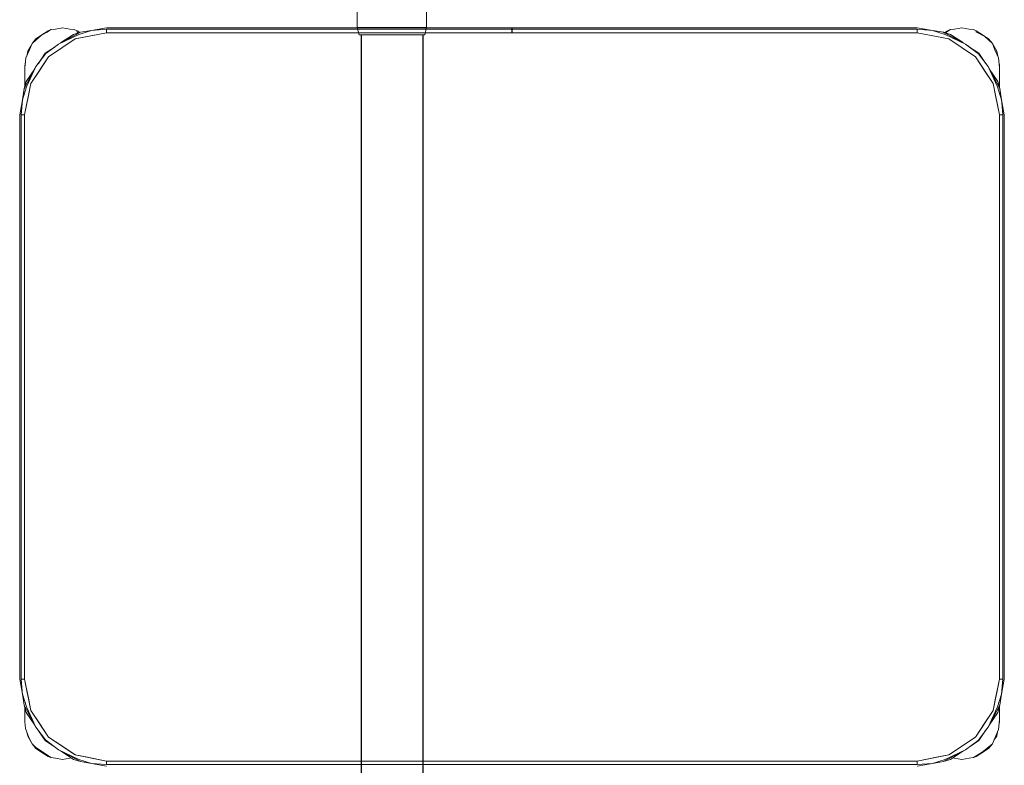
# Model space of a CAD drawing. Header units: millimetres. Extents: x -261 to 187, y -214 to 106.
# Tile 82 of 256: x -221.056 to -220.457, y -153.233 to -152.779. Entities that reach past the tile are written whole.
import ezdxf

# ---------------------------------------------------------------- set-up
doc = ezdxf.new("R2010")
doc.units = ezdxf.units.MM
doc.header["$LTSCALE"] = 0.005
doc.header["$MEASUREMENT"] = 0
for name, color, linetype, lineweight in [('AP-Condutos Ar condicionado', 4, 'Continuous', 25), ('IFC-Elemento de mobília-Contorno', 9, 'Continuous', 5), ('Simbolos', 5, 'Continuous', 20), ('Simbolos_int', 174, 'Continuous', 5)]:
    doc.layers.add(name, color=color, linetype=linetype, lineweight=lineweight)

msp = doc.modelspace()

# ---------------------------------------------------------------- linework, layer by layer
at = {"layer": 'AP-Condutos Ar condicionado'}
for p, q in [((-220.8485, -152.78817), (-220.8485, -157.14092)), ((-220.8109, -152.78817), (-220.8109, -157.14092))]:
    msp.add_line(p, q, dxfattribs=at)
at = {"layer": 'IFC-Elemento de mobília-Contorno', "lineweight": 5}
for p, q in [((-221.04661, -152.79056), (-221.04288, -152.78807)), ((-221.04661, -152.79127), (-221.04326, -152.78834)), ((-221.04326, -152.78834), (-221.0397, -152.78651)), ((-221.04288, -152.78807), (-221.03915, -152.78558)), ((-221.0397, -152.78651), (-221.03746, -152.78495)), ((-221.03915, -152.78558), (-221.03746, -152.78495)), ((-221.03746, -152.78495), (-221.03475, -152.7847)), ((-221.03475, -152.7847), (-221.03035, -152.78382)), ((-221.03278, -152.79371), (-221.01937, -152.78657)), ((-221.03278, -152.79371), (-221.02038, -152.78788)), ((-221.03156, -152.79306), (-221.02376, -152.78785)), ((-221.03035, -152.78382), (-221.02595, -152.7847)), ((-221.02595, -152.7847), (-221.02324, -152.78495)), ((-221.02376, -152.78785), (-221.01937, -152.78657)), ((-221.02324, -152.78495), (-221.02155, -152.78558)), ((-221.02261, -152.79062), (-221.00348, -152.78682)), ((-221.02261, -152.79062), (-221.01517, -152.78914)), ((-221.02191, -152.78638), (-221.02074, -152.78697)), ((-221.02155, -152.78558), (-221.01985, -152.78671)), ((-221.02038, -152.78788), (-221.01265, -152.78544)), ((-221.01937, -152.78657), (-221.01265, -152.78544)), ((-221.01517, -152.78914), (-221.00348, -152.78682)), ((-221.01265, -152.78544), (-221.00348, -152.78382)), ((-221.01265, -152.78544), (-221.00348, -152.7847)), ((-221.00348, -152.78382), (-220.75655, -152.78382)), ((-221.00348, -152.7847), (-220.75655, -152.7847)), ((-221.00348, -152.78682), (-221.00348, -152.7847)), ((-221.00348, -152.78682), (-221.00348, -152.78576)), ((-221.00348, -152.78682), (-220.50952, -152.78682)), ((-220.75655, -152.78405), (-220.75655, -152.78382)), ((-220.75655, -152.7847), (-220.75655, -152.78405)), ((-220.75655, -152.78567), (-220.75655, -152.7847)), ((-220.75655, -152.78682), (-220.75655, -152.78567)), ((-220.75645, -152.78405), (-220.75645, -152.78382)), ((-220.75645, -152.78382), (-220.50952, -152.78382)), ((-220.75645, -152.7847), (-220.75645, -152.78405)), ((-220.75645, -152.7847), (-220.50952, -152.7847)), ((-220.75645, -152.78567), (-220.75645, -152.7847)), ((-220.75645, -152.78682), (-220.75645, -152.78567)), ((-220.50952, -152.78382), (-220.50034, -152.78544)), ((-220.50952, -152.7847), (-220.50034, -152.78544)), ((-220.50952, -152.78682), (-220.50952, -152.7847)), ((-220.50952, -152.78682), (-220.50952, -152.78576)), ((-220.50952, -152.78682), (-220.49782, -152.78914)), ((-220.50952, -152.78682), (-220.49038, -152.79062)), ((-220.50034, -152.78544), (-220.49261, -152.78788)), ((-220.50034, -152.78544), (-220.49362, -152.78657)), ((-220.49782, -152.78914), (-220.49038, -152.79062)), ((-220.49362, -152.78657), (-220.48022, -152.79371)), ((-220.49362, -152.78657), (-220.48924, -152.78785)), ((-220.49362, -152.78657), (-220.49277, -152.78703)), ((-220.49297, -152.78676), (-220.49119, -152.78558)), ((-220.49261, -152.78788), (-220.48022, -152.79371)), ((-220.4925, -152.7869), (-220.49174, -152.78651)), ((-220.49174, -152.78651), (-220.4895, -152.78495)), ((-220.49119, -152.78558), (-220.4895, -152.78495)), ((-220.4895, -152.78495), (-220.48679, -152.7847)), ((-220.48924, -152.78785), (-220.48144, -152.79306)), ((-220.48679, -152.7847), (-220.48239, -152.78382)), ((-220.48239, -152.78382), (-220.47799, -152.7847)), ((-220.47799, -152.7847), (-220.47529, -152.78495)), ((-220.47529, -152.78495), (-220.47359, -152.78558)), ((-220.47395, -152.78638), (-220.46838, -152.78919)), ((-220.47359, -152.78558), (-220.46986, -152.78807)), ((-220.46986, -152.78807), (-220.46613, -152.79056)), ((-220.46838, -152.78919), (-220.46379, -152.7933)), ((-221.0516, -152.79802), (-221.04965, -152.79511)), ((-221.05049, -152.79729), (-221.04896, -152.7933)), ((-221.04896, -152.7933), (-221.04661, -152.79056)), ((-221.04896, -152.7933), (-221.04661, -152.79127)), ((-221.04095, -152.79934), (-221.03495, -152.79533)), ((-221.04052, -152.79948), (-221.03278, -152.79371)), ((-221.03883, -152.80146), (-221.02261, -152.79062)), ((-221.03072, -152.79604), (-221.02261, -152.79062)), ((-220.49038, -152.79062), (-220.47416, -152.80146)), ((-220.48022, -152.79371), (-220.47218, -152.79977)), ((-220.48022, -152.79371), (-220.47819, -152.79524)), ((-220.47827, -152.79518), (-220.47204, -152.79934)), ((-220.46613, -152.79056), (-220.46379, -152.7933)), ((-220.46379, -152.7933), (-220.46115, -152.79802)), ((-220.46379, -152.7933), (-220.46225, -152.79729)), ((-221.05266, -152.80214), (-221.05049, -152.79729)), ((-221.05222, -152.80116), (-221.0516, -152.79802)), ((-221.04967, -152.81768), (-221.03883, -152.80146)), ((-221.04658, -152.80751), (-221.04052, -152.79948)), ((-221.0451, -152.80554), (-221.04095, -152.79934)), ((-221.04425, -152.80957), (-221.03883, -152.80146)), ((-221.03883, -152.80146), (-221.03072, -152.79604)), ((-220.47416, -152.80146), (-220.46333, -152.81768)), ((-220.47416, -152.80146), (-220.46874, -152.80957)), ((-220.47218, -152.79977), (-220.46642, -152.80751)), ((-220.47204, -152.79934), (-220.46804, -152.80532)), ((-220.46225, -152.79729), (-220.46009, -152.80214)), ((-220.46115, -152.79802), (-220.46052, -152.80116)), ((-221.05372, -152.82092), (-221.04658, -152.80751)), ((-221.05335, -152.80802), (-221.05266, -152.80214)), ((-221.05335, -152.80682), (-221.053, -152.8051)), ((-221.05335, -152.80682), (-221.05313, -152.80614)), ((-221.05335, -152.80682), (-221.05313, -152.80614)), ((-221.05335, -152.8118), (-221.05335, -152.80682)), ((-221.05241, -152.81991), (-221.04658, -152.80751)), ((-221.04658, -152.80751), (-221.04504, -152.80547)), ((-220.46642, -152.80751), (-220.46059, -152.81991)), ((-220.46642, -152.80751), (-220.45927, -152.82092)), ((-220.46009, -152.80214), (-220.45939, -152.80802)), ((-220.45974, -152.8051), (-220.45939, -152.80682)), ((-220.45961, -152.80614), (-220.45939, -152.80682)), ((-220.45961, -152.80614), (-220.45939, -152.80682)), ((-220.45939, -152.8118), (-220.45939, -152.80682)), ((-220.45939, -152.82051), (-220.45939, -152.80682)), ((-221.05335, -152.80923), (-221.05335, -152.80802)), ((-221.05335, -152.81051), (-221.05335, -152.80923)), ((-221.05335, -152.8118), (-221.05335, -152.81051)), ((-221.05335, -152.81965), (-221.05335, -152.8118)), ((-221.05244, -152.81653), (-221.04724, -152.80876)), ((-221.04967, -152.81768), (-221.04425, -152.80957)), ((-220.46874, -152.80957), (-220.46333, -152.81768)), ((-220.46576, -152.80874), (-220.46055, -152.81653)), ((-220.45939, -152.80923), (-220.45939, -152.80802)), ((-220.45939, -152.81051), (-220.45939, -152.80923)), ((-220.45939, -152.8118), (-220.45939, -152.81051)), ((-220.45939, -152.82051), (-220.45939, -152.8118)), ((-221.05372, -152.82092), (-221.05244, -152.81653)), ((-221.05347, -152.83681), (-221.04967, -152.81768)), ((-221.05335, -152.81802), (-221.05335, -152.81491)), ((-221.05335, -152.81965), (-221.05335, -152.81802)), ((-221.05115, -152.82512), (-221.04967, -152.81768)), ((-220.46333, -152.81768), (-220.46185, -152.82512)), ((-220.46333, -152.81768), (-220.45952, -152.83681)), ((-220.46055, -152.81653), (-220.45927, -152.82092)), ((-220.45939, -152.81802), (-220.45939, -152.81491)), ((-220.45939, -152.82051), (-220.45939, -152.81802)), ((-221.05485, -152.82764), (-221.05241, -152.81991)), ((-221.05485, -152.82764), (-221.05372, -152.82092)), ((-221.05372, -152.82092), (-221.05335, -152.82024)), ((-221.05347, -152.83681), (-221.05115, -152.82512)), ((-220.46185, -152.82512), (-220.45952, -152.83681)), ((-220.46059, -152.81991), (-220.45815, -152.82764)), ((-220.45927, -152.82092), (-220.45815, -152.82764)), ((-221.05647, -152.83681), (-221.05485, -152.82764)), ((-221.05559, -152.83681), (-221.05485, -152.82764)), ((-220.45815, -152.82764), (-220.45801, -152.82933)), ((-220.45815, -152.82764), (-220.45652, -152.83681)), ((-220.45801, -152.82933), (-220.4574, -152.83681)), ((-221.05647, -153.18079), (-221.05647, -152.83681)), ((-221.05559, -153.18079), (-221.05559, -152.83681)), ((-221.05559, -152.83681), (-221.05347, -152.83681)), ((-221.05453, -152.83681), (-221.05347, -152.83681)), ((-221.05347, -153.18079), (-221.05347, -152.83681)), ((-220.45952, -152.83681), (-220.45846, -152.83681)), ((-220.45952, -153.18079), (-220.45952, -152.83681)), ((-220.45952, -152.83681), (-220.4574, -152.83681)), ((-220.4574, -153.18079), (-220.4574, -152.83681)), ((-220.45652, -153.18079), (-220.45652, -152.83681)), ((-221.05647, -153.18079), (-221.05485, -153.18996)), ((-221.05559, -153.18079), (-221.05499, -153.18826)), ((-221.05559, -153.18079), (-221.05347, -153.18079)), ((-221.05453, -153.18079), (-221.05347, -153.18079)), ((-221.05347, -153.18079), (-221.05115, -153.19248)), ((-221.05347, -153.18079), (-221.04967, -153.19992)), ((-220.46333, -153.19992), (-220.45952, -153.18079)), ((-220.46185, -153.19248), (-220.45952, -153.18079)), ((-220.45952, -153.18079), (-220.4574, -153.18079)), ((-220.45952, -153.18079), (-220.45846, -153.18079)), ((-220.45815, -153.18996), (-220.4574, -153.18079)), ((-220.45815, -153.18996), (-220.45652, -153.18079)), ((-221.05498, -153.18827), (-221.05499, -153.18826)), ((-221.05498, -153.18827), (-221.05485, -153.18996)), ((-221.05485, -153.18996), (-221.05241, -153.19769)), ((-221.05485, -153.18996), (-221.05372, -153.19668)), ((-220.46059, -153.19769), (-220.45815, -153.18996)), ((-220.45927, -153.19668), (-220.45815, -153.18996)), ((-221.05372, -153.19668), (-221.05244, -153.20106)), ((-221.05372, -153.19668), (-221.05307, -153.1979)), ((-221.05115, -153.19248), (-221.04967, -153.19992)), ((-220.46642, -153.21009), (-220.45927, -153.19668)), ((-220.46333, -153.19992), (-220.46185, -153.19248)), ((-220.46055, -153.20106), (-220.45927, -153.19668)), ((-220.45992, -153.19787), (-220.45927, -153.19668)), ((-220.45939, -153.20181), (-220.45939, -153.19709)), ((-220.45939, -153.1988), (-220.45939, -153.19709)), ((-220.45939, -153.20679), (-220.45939, -153.19709)), ((-221.05335, -153.20181), (-221.05335, -153.19795)), ((-221.05335, -153.1988), (-221.05335, -153.19795)), ((-221.05335, -153.20679), (-221.05335, -153.20181)), ((-221.05335, -153.20306), (-221.05335, -153.20181)), ((-221.05335, -153.2043), (-221.05335, -153.20306)), ((-221.05307, -153.1979), (-221.05235, -153.19926)), ((-221.05244, -153.20106), (-221.04724, -153.20884)), ((-221.05241, -153.19769), (-221.04658, -153.21009)), ((-221.05235, -153.19926), (-221.04658, -153.21009)), ((-221.04967, -153.19992), (-221.04425, -153.20803)), ((-221.04967, -153.19992), (-221.03883, -153.21614)), ((-220.47416, -153.21614), (-220.46333, -153.19992)), ((-220.46874, -153.20803), (-220.46333, -153.19992)), ((-220.46642, -153.21009), (-220.46059, -153.19769)), ((-220.46576, -153.20886), (-220.46055, -153.20106)), ((-220.45939, -153.20309), (-220.45939, -153.20181)), ((-220.45939, -153.20679), (-220.45939, -153.20181)), ((-220.45939, -153.20438), (-220.45939, -153.20309)), ((-221.05335, -153.20554), (-221.05335, -153.2043)), ((-221.05335, -153.20679), (-221.05284, -153.21098)), ((-221.04425, -153.20803), (-221.03883, -153.21614)), ((-220.47416, -153.21614), (-220.46874, -153.20803)), ((-220.46001, -153.21149), (-220.45939, -153.20558)), ((-220.45966, -153.20813), (-220.45939, -153.20679)), ((-220.45958, -153.20736), (-220.45939, -153.20679)), ((-220.45958, -153.20736), (-220.45939, -153.20679)), ((-220.45939, -153.20558), (-220.45939, -153.20438)), ((-221.05284, -153.21098), (-221.05084, -153.21646)), ((-221.05212, -153.21294), (-221.0516, -153.21559)), ((-221.04658, -153.21009), (-221.04081, -153.21783)), ((-221.04494, -153.21228), (-221.04095, -153.21826)), ((-220.47247, -153.21812), (-220.46642, -153.21009)), ((-220.47204, -153.21826), (-220.46788, -153.21203)), ((-220.46794, -153.21212), (-220.46642, -153.21009)), ((-220.46225, -153.2168), (-220.46001, -153.21149)), ((-220.46115, -153.21559), (-220.46061, -153.21291)), ((-221.0516, -153.21559), (-221.04896, -153.22031)), ((-221.05084, -153.21646), (-221.04896, -153.22031)), ((-221.04896, -153.22031), (-221.04683, -153.22238)), ((-221.04896, -153.22031), (-221.04661, -153.22305)), ((-221.04095, -153.21826), (-221.0347, -153.22243)), ((-221.04081, -153.21783), (-221.03278, -153.22388)), ((-221.03883, -153.21614), (-221.02261, -153.22697)), ((-221.03883, -153.21614), (-221.03072, -153.22156)), ((-220.49038, -153.22697), (-220.47416, -153.21614)), ((-220.48022, -153.22388), (-220.47247, -153.21812)), ((-220.47803, -153.22226), (-220.47204, -153.21826)), ((-220.46613, -153.22236), (-220.46379, -153.22031)), ((-220.46613, -153.22305), (-220.46379, -153.22031)), ((-220.46379, -153.22031), (-220.46225, -153.2168)), ((-220.46281, -153.21808), (-220.46115, -153.21559)), ((-221.04683, -153.22238), (-221.04079, -153.22639)), ((-221.04661, -153.22305), (-221.04288, -153.22554)), ((-221.04288, -153.22554), (-221.03915, -153.22803)), ((-221.04079, -153.22639), (-221.03746, -153.22866)), ((-221.03478, -153.22238), (-221.03278, -153.22388)), ((-221.03278, -153.22388), (-221.02038, -153.22971)), ((-221.03278, -153.22388), (-221.01937, -153.23103)), ((-221.03156, -153.22453), (-221.02376, -153.22975)), ((-221.03072, -153.22156), (-221.02261, -153.22697)), ((-221.02261, -153.22697), (-221.01517, -153.22845)), ((-221.02261, -153.22697), (-221.00348, -153.23078)), ((-220.50952, -153.23078), (-220.49038, -153.22697)), ((-220.49782, -153.22845), (-220.49038, -153.22697)), ((-220.49362, -153.23103), (-220.48022, -153.22388)), ((-220.49261, -153.22971), (-220.48022, -153.22388)), ((-220.48924, -153.22975), (-220.48144, -153.22454)), ((-220.47529, -153.22866), (-220.46994, -153.22535)), ((-220.47359, -153.22803), (-220.46986, -153.22554)), ((-220.46994, -153.22535), (-220.46613, -153.22236)), ((-220.46986, -153.22554), (-220.46613, -153.22305)), ((-221.03915, -153.22803), (-221.03746, -153.22866)), ((-221.03746, -153.22866), (-221.03475, -153.22891)), ((-221.03475, -153.22891), (-221.03035, -153.22979)), ((-221.03035, -153.22979), (-221.02595, -153.22891)), ((-221.02595, -153.22891), (-221.02513, -153.22883)), ((-221.02376, -153.22975), (-221.01937, -153.23103)), ((-221.02056, -153.23038), (-221.01937, -153.23103)), ((-221.02038, -153.22971), (-221.01265, -153.23215)), ((-221.01937, -153.23103), (-221.01265, -153.23215)), ((-221.01517, -153.22845), (-221.00348, -153.23078)), ((-221.01265, -153.23215), (-221.00348, -153.2329)), ((-221.01265, -153.23215), (-221.00348, -153.23378)), ((-221.00348, -153.23078), (-220.50952, -153.23078)), ((-221.00348, -153.2329), (-221.00348, -153.23078)), ((-221.00348, -153.23184), (-221.00348, -153.23078)), ((-221.00348, -153.2329), (-220.50952, -153.2329)), ((-220.50952, -153.23078), (-220.49782, -153.22845)), ((-220.50952, -153.23184), (-220.50952, -153.23078)), ((-220.50952, -153.2329), (-220.50952, -153.23078)), ((-220.50952, -153.2329), (-220.50034, -153.23215)), ((-220.50952, -153.23378), (-220.50034, -153.23215)), ((-220.50034, -153.23215), (-220.49261, -153.22971)), ((-220.50034, -153.23215), (-220.49362, -153.23103)), ((-220.49362, -153.23103), (-220.48924, -153.22975)), ((-220.48784, -153.22881), (-220.48679, -153.22891)), ((-220.48679, -153.22891), (-220.48239, -153.22979)), ((-220.48239, -153.22979), (-220.47799, -153.22891)), ((-220.47799, -153.22891), (-220.47529, -153.22866)), ((-220.47529, -153.22866), (-220.47359, -153.22803))]:
    msp.add_line(p, q, dxfattribs=at)
at = {"layer": 'Simbolos'}
for p, q in [((-220.8509, -152.74969), (-220.8509, -152.78369)), ((-220.8085, -152.74969), (-220.8085, -152.78369)), ((-220.8509, -152.78369), (-220.8497, -152.78817)), ((-220.8085, -152.78369), (-220.8097, -152.78817))]:
    msp.add_line(p, q, dxfattribs=at)
at = {"layer": 'Simbolos_int'}
for p, q in [((-220.8509, -152.78369), (-220.8085, -152.78369)), ((-220.8497, -152.78817), (-220.8097, -152.78817))]:
    msp.add_line(p, q, dxfattribs=at)

doc.saveas('drawing.dxf')
